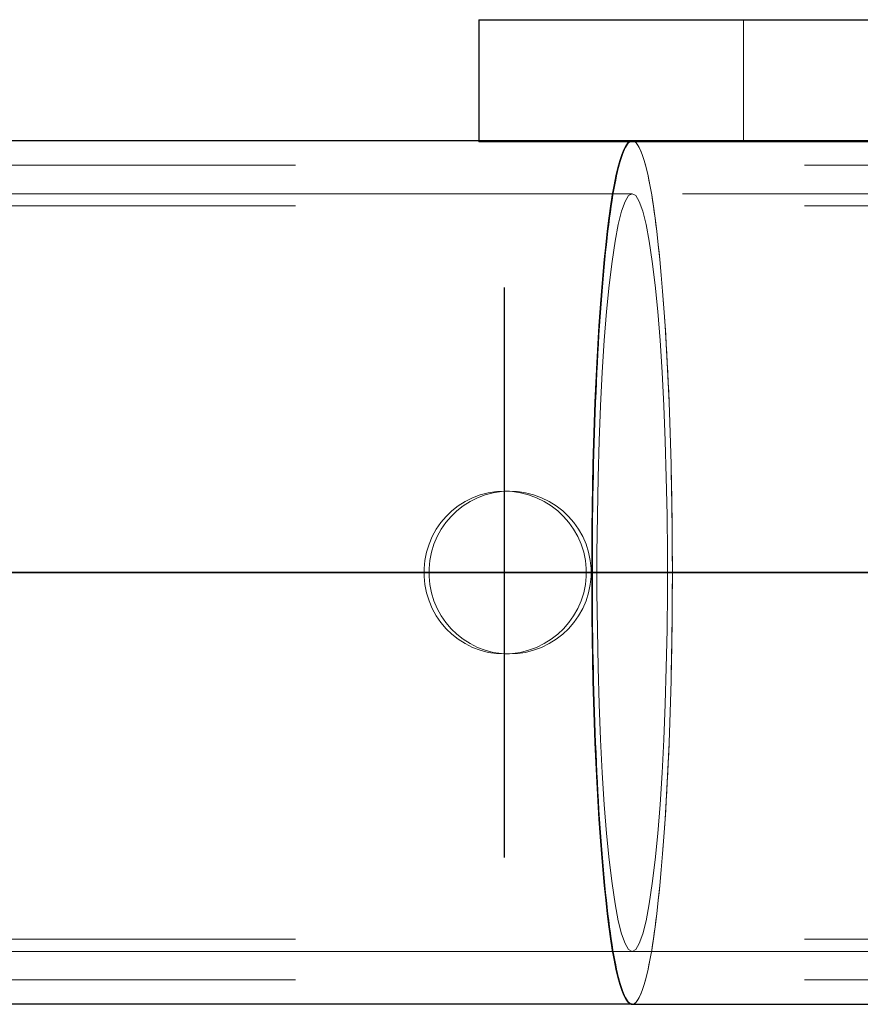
# Model space of a CAD drawing. Header units: millimetres. Extents: x -851 to 2, y 9346 to 10016.
# Tile 194 of 256: x -488 to -485.93, y 9574.73 to 9577.15. Entities that reach past the tile are written whole.
import ezdxf

# ---------------------------------------------------------------- set-up
doc = ezdxf.new("R2010")
doc.units = ezdxf.units.MM
doc.header["$LTSCALE"] = 10
doc.linetypes.add('HIDDEN', pattern=[0.375, 0.25, -0.125])
doc.linetypes.add('MITTE', pattern=[2, 1.25, -0.25, 0.25, -0.25])
for name, color, linetype, lineweight in [('PS_Hidden', 2, 'HIDDEN', 9), ('PS_Shape', 161, 'Continuous', 30), ('PS_SOLID', 7, 'Continuous', 30)]:
    doc.layers.add(name, color=color, linetype=linetype, lineweight=lineweight)
doc.layers.add('PS_Mid', color=5, linetype='MITTE')

# ---------------------------------------------------------------- blocks, each defined once
blk = doc.blocks.new('*X706')
at = {"layer": 'PS_Hidden', "color": 2, "linetype": 'HIDDEN'}
for p, q in [((-486.2184, 9577.1476), (-486.2184, 9576.8476)), ((-486.8684, 9576.8504), (-486.8684, 9576.8476)), ((-486.8684, 9576.8476), (-483.7912, 9576.8476)), ((-486.4917, 9576.8504), (-486.4892, 9576.85)), ((-486.4867, 9576.849), (-486.4917, 9576.8504)), ((-486.4892, 9576.85), (-486.4867, 9576.849)), ((-486.4867, 9576.849), (-486.4842, 9576.8473)), ((-486.4817, 9576.8449), (-486.4867, 9576.849)), ((-486.4842, 9576.8473), (-486.4817, 9576.8449)), ((-486.4817, 9576.8449), (-486.4792, 9576.8419)), ((-486.4768, 9576.8381), (-486.4817, 9576.8449)), ((-486.4792, 9576.8419), (-486.4768, 9576.8381)), ((-486.4768, 9576.8381), (-486.4743, 9576.8337)), ((-486.4718, 9576.8287), (-486.4768, 9576.8381)), ((-486.4743, 9576.8337), (-486.4718, 9576.8287)), ((-486.4718, 9576.8287), (-486.4694, 9576.8229)), ((-486.467, 9576.8165), (-486.4718, 9576.8287)), ((-486.4694, 9576.8229), (-486.467, 9576.8165)), ((-486.467, 9576.8165), (-486.4646, 9576.8095)), ((-486.4622, 9576.8018), (-486.467, 9576.8165)), ((-493.5684, 9576.7904), (-484.2199, 9576.7904)), ((-486.4646, 9576.8095), (-486.4622, 9576.8018)), ((-486.4622, 9576.8018), (-486.4598, 9576.7934)), ((-486.4574, 9576.7844), (-486.4622, 9576.8018)), ((-486.4598, 9576.7934), (-486.4574, 9576.7844)), ((-486.4574, 9576.7844), (-486.4551, 9576.7747)), ((-486.4528, 9576.7645), (-486.4574, 9576.7844)), ((-486.4551, 9576.7747), (-486.4528, 9576.7645)), ((-486.4528, 9576.7645), (-486.4505, 9576.7536)), ((-486.4483, 9576.742), (-486.4528, 9576.7645)), ((-486.4505, 9576.7536), (-486.4483, 9576.742)), ((-486.4483, 9576.742), (-486.446, 9576.7299)), ((-486.4438, 9576.7172), (-486.4483, 9576.742)), ((-486.4917, 9576.7204), (-781.6917, 9576.7204)), ((-486.5091, 9576.7013), (-486.5005, 9576.7156)), ((-486.5091, 9576.7013), (-486.5005, 9576.7156)), ((-486.5005, 9576.7156), (-486.4917, 9576.7204)), ((-486.5005, 9576.7156), (-486.4917, 9576.7204)), ((-486.4917, 9576.7204), (-486.4829, 9576.7156)), ((-486.4917, 9576.7204), (-486.4829, 9576.7156)), ((-483.8684, 9576.7204), (-486.4917, 9576.7204)), ((-486.4829, 9576.7156), (-486.4743, 9576.7013)), ((-486.4829, 9576.7156), (-486.4743, 9576.7013)), ((-486.446, 9576.7299), (-486.4438, 9576.7172)), ((-486.4438, 9576.7172), (-486.4417, 9576.7038)), ((-486.4395, 9576.6899), (-486.4438, 9576.7172)), ((-486.5176, 9576.6777), (-486.5091, 9576.7013)), ((-486.5176, 9576.6777), (-486.5091, 9576.7013)), ((-486.4743, 9576.7013), (-486.4658, 9576.6777)), ((-486.4743, 9576.7013), (-486.4658, 9576.6777)), ((-486.4417, 9576.7038), (-486.4395, 9576.6899)), ((-493.5684, 9576.6904), (-484.4284, 9576.6904)), ((-486.5258, 9576.645), (-486.5176, 9576.6777)), ((-486.5258, 9576.645), (-486.5176, 9576.6777)), ((-486.4658, 9576.6777), (-486.4576, 9576.645)), ((-486.4658, 9576.6777), (-486.4576, 9576.645)), ((-486.4395, 9576.6899), (-486.4374, 9576.6754)), ((-486.4354, 9576.6604), (-486.4395, 9576.6899)), ((-486.4374, 9576.6754), (-486.4354, 9576.6604)), ((-486.5337, 9576.6035), (-486.5258, 9576.645)), ((-486.5337, 9576.6035), (-486.5258, 9576.645)), ((-486.4576, 9576.645), (-486.4497, 9576.6035)), ((-486.4576, 9576.645), (-486.4497, 9576.6035)), ((-486.4354, 9576.6604), (-486.4333, 9576.6448)), ((-486.4313, 9576.6286), (-486.4354, 9576.6604)), ((-486.4333, 9576.6448), (-486.4313, 9576.6286)), ((-486.4313, 9576.6286), (-486.4294, 9576.6119)), ((-486.4275, 9576.5947), (-486.4313, 9576.6286)), ((-486.5411, 9576.5537), (-486.5337, 9576.6035)), ((-486.5411, 9576.5537), (-486.5337, 9576.6035)), ((-486.4497, 9576.6035), (-486.4423, 9576.5537)), ((-486.4497, 9576.6035), (-486.4423, 9576.5537)), ((-486.4294, 9576.6119), (-486.4275, 9576.5947)), ((-486.4275, 9576.5947), (-486.4256, 9576.5769)), ((-486.4237, 9576.5586), (-486.4275, 9576.5947)), ((-486.4256, 9576.5769), (-486.4237, 9576.5586)), ((-486.5481, 9576.496), (-486.5411, 9576.5537)), ((-486.5481, 9576.496), (-486.5411, 9576.5537)), ((-486.4423, 9576.5537), (-486.4353, 9576.496)), ((-486.4423, 9576.5537), (-486.4353, 9576.496)), ((-486.4237, 9576.5586), (-486.422, 9576.5399)), ((-486.4202, 9576.5207), (-486.4237, 9576.5586)), ((-486.422, 9576.5399), (-486.4202, 9576.5207)), ((-486.4202, 9576.5207), (-486.4185, 9576.501)), ((-486.4169, 9576.4808), (-486.4202, 9576.5207)), ((-486.4185, 9576.501), (-486.4169, 9576.4808)), ((-486.5544, 9576.4311), (-486.5481, 9576.496)), ((-486.5544, 9576.4311), (-486.5481, 9576.496)), ((-486.4353, 9576.496), (-486.429, 9576.4311)), ((-486.4353, 9576.496), (-486.429, 9576.4311)), ((-486.4169, 9576.4808), (-486.4153, 9576.4602)), ((-486.4137, 9576.4392), (-486.4169, 9576.4808)), ((-486.4153, 9576.4602), (-486.4137, 9576.4392)), ((-486.5601, 9576.3596), (-486.5544, 9576.4311)), ((-486.5601, 9576.3596), (-486.5544, 9576.4311)), ((-486.429, 9576.4311), (-486.4233, 9576.3596)), ((-486.429, 9576.4311), (-486.4233, 9576.3596)), ((-486.4137, 9576.4392), (-486.4122, 9576.4178)), ((-486.4107, 9576.3959), (-486.4137, 9576.4392)), ((-486.4122, 9576.4178), (-486.4107, 9576.3959)), ((-486.4107, 9576.3959), (-486.4093, 9576.3737)), ((-486.408, 9576.3511), (-486.4107, 9576.3959)), ((-486.5651, 9576.2823), (-486.5601, 9576.3596)), ((-486.5651, 9576.2823), (-486.5601, 9576.3596)), ((-486.4233, 9576.3596), (-486.4183, 9576.2823)), ((-486.4233, 9576.3596), (-486.4183, 9576.2823)), ((-486.4093, 9576.3737), (-486.408, 9576.3511)), ((-486.408, 9576.3511), (-486.4067, 9576.3281)), ((-486.4055, 9576.3048), (-486.408, 9576.3511)), ((-486.4067, 9576.3281), (-486.4055, 9576.3048)), ((-486.4055, 9576.3048), (-486.4043, 9576.2811)), ((-486.4031, 9576.2572), (-486.4055, 9576.3048)), ((-486.5694, 9576.1999), (-486.5651, 9576.2823)), ((-486.5694, 9576.1999), (-486.5651, 9576.2823)), ((-486.4183, 9576.2823), (-486.414, 9576.1999)), ((-486.4183, 9576.2823), (-486.414, 9576.1999)), ((-486.4043, 9576.2811), (-486.4031, 9576.2572)), ((-486.4031, 9576.2572), (-486.4021, 9576.2329)), ((-486.4011, 9576.2084), (-486.4031, 9576.2572)), ((-486.4021, 9576.2329), (-486.4011, 9576.2084)), ((-486.4011, 9576.2084), (-486.4001, 9576.1836)), ((-486.3992, 9576.1585), (-486.4011, 9576.2084)), ((-486.5729, 9576.1134), (-486.5694, 9576.1999)), ((-486.5729, 9576.1134), (-486.5694, 9576.1999)), ((-486.414, 9576.1999), (-486.4105, 9576.1134)), ((-486.414, 9576.1999), (-486.4105, 9576.1134)), ((-486.4001, 9576.1836), (-486.3992, 9576.1585)), ((-486.3992, 9576.1585), (-486.3984, 9576.1332)), ((-486.3976, 9576.1077), (-486.3992, 9576.1585)), ((-486.5755, 9576.0235), (-486.5729, 9576.1134)), ((-486.5755, 9576.0235), (-486.5729, 9576.1134)), ((-486.4105, 9576.1134), (-486.4079, 9576.0235)), ((-486.4105, 9576.1134), (-486.4079, 9576.0235)), ((-486.3984, 9576.1332), (-486.3976, 9576.1077)), ((-486.3976, 9576.1077), (-486.3969, 9576.082)), ((-486.3962, 9576.0561), (-486.3976, 9576.1077)), ((-486.3969, 9576.082), (-486.3962, 9576.0561)), ((-486.3962, 9576.0561), (-486.3956, 9576.03)), ((-486.3951, 9576.0037), (-486.3962, 9576.0561)), ((-486.5772, 9575.9312), (-486.5755, 9576.0235)), ((-486.5772, 9575.9312), (-486.5755, 9576.0235)), ((-486.4079, 9576.0235), (-486.4062, 9575.9312)), ((-486.4079, 9576.0235), (-486.4062, 9575.9312)), ((-486.3956, 9576.03), (-486.3951, 9576.0037)), ((-486.8251, 9575.9894), (-486.8054, 9575.9904)), ((-486.7931, 9575.9904), (-486.8127, 9575.9894)), ((-486.8054, 9575.9904), (-486.7857, 9575.9894)), ((-486.7931, 9575.9904), (-486.8054, 9575.9904)), ((-486.7734, 9575.9894), (-486.7931, 9575.9904)), ((-486.3951, 9576.0037), (-486.3946, 9575.9774)), ((-486.3942, 9575.9509), (-486.3951, 9576.0037)), ((-486.902, 9575.965), (-486.8838, 9575.9741)), ((-486.8715, 9575.9741), (-486.8897, 9575.965)), ((-486.8838, 9575.9741), (-486.8647, 9575.9812)), ((-486.8523, 9575.9812), (-486.8715, 9575.9741)), ((-486.8647, 9575.9812), (-486.845, 9575.9863)), ((-486.8326, 9575.9863), (-486.8523, 9575.9812)), ((-486.845, 9575.9863), (-486.8251, 9575.9894)), ((-486.8127, 9575.9894), (-486.8326, 9575.9863)), ((-486.7857, 9575.9894), (-486.7658, 9575.9863)), ((-486.7534, 9575.9863), (-486.7734, 9575.9894)), ((-486.7658, 9575.9863), (-486.7459, 9575.9812)), ((-486.7336, 9575.9812), (-486.7534, 9575.9863)), ((-486.7459, 9575.9812), (-486.7265, 9575.9741)), ((-486.7142, 9575.9741), (-486.7336, 9575.9812)), ((-486.7265, 9575.9741), (-486.7079, 9575.965)), ((-486.6956, 9575.965), (-486.7142, 9575.9741)), ((-486.3946, 9575.9774), (-486.3942, 9575.9509)), ((-486.9486, 9575.9283), (-486.9346, 9575.9418)), ((-486.9224, 9575.9418), (-486.9364, 9575.9283)), ((-486.9346, 9575.9418), (-486.919, 9575.9541)), ((-486.9068, 9575.9541), (-486.9224, 9575.9418)), ((-486.919, 9575.9541), (-486.902, 9575.965)), ((-486.8897, 9575.965), (-486.9068, 9575.9541)), ((-486.7079, 9575.965), (-486.6905, 9575.9541)), ((-486.6783, 9575.9541), (-486.6956, 9575.965)), ((-486.6905, 9575.9541), (-486.6745, 9575.9418)), ((-486.6623, 9575.9418), (-486.6783, 9575.9541)), ((-486.6745, 9575.9418), (-486.6602, 9575.9283)), ((-486.648, 9575.9283), (-486.6623, 9575.9418)), ((-486.3942, 9575.9509), (-486.3939, 9575.9243)), ((-486.3936, 9575.8976), (-486.3942, 9575.9509)), ((-486.9612, 9575.9133), (-486.9486, 9575.9283)), ((-486.9364, 9575.9283), (-486.9491, 9575.9132)), ((-486.6602, 9575.9283), (-486.6471, 9575.9133)), ((-486.6349, 9575.9132), (-486.648, 9575.9283)), ((-486.5781, 9575.8375), (-486.5772, 9575.9312)), ((-486.5781, 9575.8375), (-486.5772, 9575.9312)), ((-486.4062, 9575.9312), (-486.4053, 9575.8375)), ((-486.4062, 9575.9312), (-486.4053, 9575.8375)), ((-486.3939, 9575.9243), (-486.3936, 9575.8976)), ((-486.9824, 9575.8788), (-486.9726, 9575.8967)), ((-486.9726, 9575.8967), (-486.9612, 9575.9133)), ((-486.9605, 9575.8966), (-486.9703, 9575.8787)), ((-486.9491, 9575.9132), (-486.9605, 9575.8966)), ((-486.6471, 9575.9133), (-486.6354, 9575.8967)), ((-486.6354, 9575.8967), (-486.6252, 9575.8788)), ((-486.6232, 9575.8966), (-486.6349, 9575.9132)), ((-486.613, 9575.8787), (-486.6232, 9575.8966)), ((-486.3936, 9575.8976), (-486.3933, 9575.8709)), ((-486.3932, 9575.8441), (-486.3936, 9575.8976)), ((-486.9904, 9575.8598), (-486.9824, 9575.8788)), ((-486.9703, 9575.8787), (-486.9783, 9575.8598)), ((-486.6252, 9575.8788), (-486.6169, 9575.8598)), ((-486.6048, 9575.8598), (-486.613, 9575.8787)), ((-486.3933, 9575.8709), (-486.3932, 9575.8441)), ((-486.9964, 9575.8401), (-486.9904, 9575.8598)), ((-486.9783, 9575.8598), (-486.9843, 9575.8401)), ((-486.6169, 9575.8598), (-486.6107, 9575.8401)), ((-486.5986, 9575.8401), (-486.6048, 9575.8598)), ((-487.0003, 9575.8201), (-486.9964, 9575.8401)), ((-486.9843, 9575.8401), (-486.9882, 9575.8201)), ((-486.6107, 9575.8401), (-486.6066, 9575.8201)), ((-486.5945, 9575.8201), (-486.5986, 9575.8401)), ((-486.5781, 9575.7433), (-486.5781, 9575.8375)), ((-486.5781, 9575.7433), (-486.5781, 9575.8375)), ((-486.4053, 9575.8375), (-486.4053, 9575.7433)), ((-486.4053, 9575.8375), (-486.4053, 9575.7433)), ((-486.3932, 9575.8441), (-486.3931, 9575.8172)), ((-486.3931, 9575.7904), (-486.3932, 9575.8441)), ((-487.0023, 9575.8002), (-487.0003, 9575.8201)), ((-487.0023, 9575.7805), (-487.0023, 9575.8002)), ((-486.9882, 9575.8201), (-486.9902, 9575.8002)), ((-486.9902, 9575.8002), (-486.9902, 9575.7805)), ((-486.6066, 9575.8201), (-486.6045, 9575.8002)), ((-486.6045, 9575.8002), (-486.6045, 9575.7805)), ((-486.5925, 9575.8002), (-486.5945, 9575.8201)), ((-486.5925, 9575.7805), (-486.5925, 9575.8002)), ((-486.3931, 9575.8172), (-486.3931, 9575.7904)), ((-487.0003, 9575.7606), (-487.0023, 9575.7805)), ((-486.9902, 9575.7805), (-486.9882, 9575.7606)), ((-486.6045, 9575.7805), (-486.6066, 9575.7606)), ((-486.5945, 9575.7606), (-486.5925, 9575.7805)), ((-486.3932, 9575.7367), (-486.3931, 9575.7904)), ((-486.3931, 9575.7904), (-486.3931, 9575.7635)), ((-486.3931, 9575.7904), (-486.3931, 9575.7904)), ((-486.9964, 9575.7406), (-487.0003, 9575.7606)), ((-486.9882, 9575.7606), (-486.9843, 9575.7406)), ((-486.6066, 9575.7606), (-486.6107, 9575.7406)), ((-486.5986, 9575.7406), (-486.5945, 9575.7606)), ((-486.3931, 9575.7635), (-486.3932, 9575.7367)), ((-486.9904, 9575.7209), (-486.9964, 9575.7406)), ((-486.9843, 9575.7406), (-486.9783, 9575.721)), ((-486.6107, 9575.7406), (-486.6169, 9575.7209)), ((-486.6048, 9575.721), (-486.5986, 9575.7406)), ((-486.5772, 9575.6495), (-486.5781, 9575.7433)), ((-486.5772, 9575.6495), (-486.5781, 9575.7433)), ((-486.4053, 9575.7433), (-486.4062, 9575.6495)), ((-486.4053, 9575.7433), (-486.4062, 9575.6495)), ((-486.3936, 9575.6831), (-486.3932, 9575.7367)), ((-486.3932, 9575.7367), (-486.3933, 9575.7099)), ((-486.9824, 9575.702), (-486.9904, 9575.7209)), ((-486.9726, 9575.6841), (-486.9824, 9575.702)), ((-486.9783, 9575.721), (-486.9703, 9575.702)), ((-486.9703, 9575.702), (-486.9605, 9575.6841)), ((-486.6252, 9575.702), (-486.6354, 9575.6841)), ((-486.6169, 9575.7209), (-486.6252, 9575.702)), ((-486.6232, 9575.6841), (-486.613, 9575.702)), ((-486.613, 9575.702), (-486.6048, 9575.721)), ((-486.3933, 9575.7099), (-486.3936, 9575.6831)), ((-486.9612, 9575.6675), (-486.9726, 9575.6841)), ((-486.9605, 9575.6841), (-486.9491, 9575.6675)), ((-486.6354, 9575.6841), (-486.6471, 9575.6675)), ((-486.6349, 9575.6675), (-486.6232, 9575.6841)), ((-486.3942, 9575.6299), (-486.3936, 9575.6831)), ((-486.3936, 9575.6831), (-486.3939, 9575.6564)), ((-486.9486, 9575.6524), (-486.9612, 9575.6675)), ((-486.9491, 9575.6675), (-486.9364, 9575.6524)), ((-486.9346, 9575.6389), (-486.9486, 9575.6524)), ((-486.9364, 9575.6524), (-486.9224, 9575.6389)), ((-486.6602, 9575.6524), (-486.6745, 9575.6389)), ((-486.6623, 9575.6389), (-486.648, 9575.6524)), ((-486.6471, 9575.6675), (-486.6602, 9575.6524)), ((-486.648, 9575.6524), (-486.6349, 9575.6675)), ((-486.3939, 9575.6564), (-486.3942, 9575.6299)), ((-486.919, 9575.6266), (-486.9346, 9575.6389)), ((-486.9224, 9575.6389), (-486.9068, 9575.6266)), ((-486.6745, 9575.6389), (-486.6905, 9575.6266)), ((-486.6783, 9575.6266), (-486.6623, 9575.6389)), ((-486.5755, 9575.5573), (-486.5772, 9575.6495)), ((-486.5755, 9575.5573), (-486.5772, 9575.6495)), ((-486.4062, 9575.6495), (-486.4079, 9575.5573)), ((-486.4062, 9575.6495), (-486.4079, 9575.5573)), ((-486.3951, 9575.577), (-486.3942, 9575.6299)), ((-486.3942, 9575.6299), (-486.3946, 9575.6034)), ((-486.902, 9575.6158), (-486.919, 9575.6266)), ((-486.9068, 9575.6266), (-486.8897, 9575.6158)), ((-486.8838, 9575.6066), (-486.902, 9575.6158)), ((-486.8897, 9575.6158), (-486.8715, 9575.6066)), ((-486.8647, 9575.5995), (-486.8838, 9575.6066)), ((-486.8715, 9575.6066), (-486.8523, 9575.5995)), ((-486.7265, 9575.6066), (-486.7459, 9575.5995)), ((-486.7336, 9575.5995), (-486.7142, 9575.6066)), ((-486.7079, 9575.6158), (-486.7265, 9575.6066)), ((-486.7142, 9575.6066), (-486.6956, 9575.6158)), ((-486.6905, 9575.6266), (-486.7079, 9575.6158)), ((-486.6956, 9575.6158), (-486.6783, 9575.6266)), ((-486.3946, 9575.6034), (-486.3951, 9575.577)), ((-486.845, 9575.5944), (-486.8647, 9575.5995)), ((-486.8523, 9575.5995), (-486.8326, 9575.5944)), ((-486.8251, 9575.5914), (-486.845, 9575.5944)), ((-486.8326, 9575.5944), (-486.8127, 9575.5914)), ((-486.8054, 9575.5904), (-486.8251, 9575.5914)), ((-486.8127, 9575.5914), (-486.7931, 9575.5904)), ((-486.7857, 9575.5914), (-486.8054, 9575.5904)), ((-486.7931, 9575.5904), (-486.8054, 9575.5904)), ((-486.7931, 9575.5904), (-486.7734, 9575.5914)), ((-486.7658, 9575.5944), (-486.7857, 9575.5914)), ((-486.7734, 9575.5914), (-486.7534, 9575.5944)), ((-486.7459, 9575.5995), (-486.7658, 9575.5944)), ((-486.7534, 9575.5944), (-486.7336, 9575.5995)), ((-486.5729, 9575.4674), (-486.5755, 9575.5573)), ((-486.5729, 9575.4674), (-486.5755, 9575.5573)), ((-486.4079, 9575.5573), (-486.4105, 9575.4674)), ((-486.4079, 9575.5573), (-486.4105, 9575.4674)), ((-486.3962, 9575.5247), (-486.3951, 9575.577)), ((-486.3951, 9575.577), (-486.3956, 9575.5508)), ((-486.3956, 9575.5508), (-486.3962, 9575.5247)), ((-486.3976, 9575.473), (-486.3962, 9575.5247)), ((-486.3962, 9575.5247), (-486.3969, 9575.4988)), ((-486.3969, 9575.4988), (-486.3976, 9575.473)), ((-486.5694, 9575.3808), (-486.5729, 9575.4674)), ((-486.5694, 9575.3808), (-486.5729, 9575.4674)), ((-486.4105, 9575.4674), (-486.414, 9575.3808)), ((-486.4105, 9575.4674), (-486.414, 9575.3808)), ((-486.3992, 9575.4222), (-486.3976, 9575.473)), ((-486.3976, 9575.473), (-486.3984, 9575.4475)), ((-486.3984, 9575.4475), (-486.3992, 9575.4222)), ((-486.4011, 9575.3723), (-486.3992, 9575.4222)), ((-486.3992, 9575.4222), (-486.4001, 9575.3972)), ((-486.4001, 9575.3972), (-486.4011, 9575.3723)), ((-486.5651, 9575.2984), (-486.5694, 9575.3808)), ((-486.5651, 9575.2984), (-486.5694, 9575.3808)), ((-486.414, 9575.3808), (-486.4183, 9575.2984)), ((-486.414, 9575.3808), (-486.4183, 9575.2984)), ((-486.4031, 9575.3235), (-486.4011, 9575.3723)), ((-486.4011, 9575.3723), (-486.4021, 9575.3478)), ((-486.4021, 9575.3478), (-486.4031, 9575.3235)), ((-486.4055, 9575.2759), (-486.4031, 9575.3235)), ((-486.4031, 9575.3235), (-486.4043, 9575.2996)), ((-486.5601, 9575.2211), (-486.5651, 9575.2984)), ((-486.5601, 9575.2211), (-486.5651, 9575.2984)), ((-486.4183, 9575.2984), (-486.4233, 9575.2211)), ((-486.4183, 9575.2984), (-486.4233, 9575.2211)), ((-486.4043, 9575.2996), (-486.4055, 9575.2759)), ((-486.408, 9575.2297), (-486.4055, 9575.2759)), ((-486.4055, 9575.2759), (-486.4067, 9575.2526)), ((-486.4067, 9575.2526), (-486.408, 9575.2297)), ((-486.5544, 9575.1496), (-486.5601, 9575.2211)), ((-486.5544, 9575.1496), (-486.5601, 9575.2211)), ((-486.4233, 9575.2211), (-486.429, 9575.1496)), ((-486.4233, 9575.2211), (-486.429, 9575.1496)), ((-486.4107, 9575.1848), (-486.408, 9575.2297)), ((-486.408, 9575.2297), (-486.4093, 9575.2071)), ((-486.4093, 9575.2071), (-486.4107, 9575.1848)), ((-486.4137, 9575.1415), (-486.4107, 9575.1848)), ((-486.4107, 9575.1848), (-486.4122, 9575.163)), ((-486.5481, 9575.0847), (-486.5544, 9575.1496)), ((-486.5481, 9575.0847), (-486.5544, 9575.1496)), ((-486.429, 9575.1496), (-486.4353, 9575.0847)), ((-486.429, 9575.1496), (-486.4353, 9575.0847)), ((-486.4122, 9575.163), (-486.4137, 9575.1415)), ((-486.4169, 9575.0999), (-486.4137, 9575.1415)), ((-486.4153, 9575.1205), (-486.4169, 9575.0999)), ((-486.4137, 9575.1415), (-486.4153, 9575.1205)), ((-486.4202, 9575.0601), (-486.4169, 9575.0999)), ((-486.4169, 9575.0999), (-486.4185, 9575.0798)), ((-486.5411, 9575.0271), (-486.5481, 9575.0847)), ((-486.5411, 9575.0271), (-486.5481, 9575.0847)), ((-486.4353, 9575.0847), (-486.4423, 9575.0271)), ((-486.4353, 9575.0847), (-486.4423, 9575.0271)), ((-486.4185, 9575.0798), (-486.4202, 9575.0601)), ((-486.4237, 9575.0221), (-486.4202, 9575.0601)), ((-486.4202, 9575.0601), (-486.422, 9575.0408)), ((-486.5337, 9574.9772), (-486.5411, 9575.0271)), ((-486.5337, 9574.9772), (-486.5411, 9575.0271)), ((-486.4423, 9575.0271), (-486.4497, 9574.9772)), ((-486.4423, 9575.0271), (-486.4497, 9574.9772)), ((-486.422, 9575.0408), (-486.4237, 9575.0221)), ((-486.4275, 9574.9861), (-486.4237, 9575.0221)), ((-486.4256, 9575.0038), (-486.4275, 9574.9861)), ((-486.4237, 9575.0221), (-486.4256, 9575.0038)), ((-486.5258, 9574.9357), (-486.5337, 9574.9772)), ((-486.5258, 9574.9357), (-486.5337, 9574.9772)), ((-486.4497, 9574.9772), (-486.4576, 9574.9357)), ((-486.4497, 9574.9772), (-486.4576, 9574.9357)), ((-486.4313, 9574.9521), (-486.4275, 9574.9861)), ((-486.4275, 9574.9861), (-486.4294, 9574.9689)), ((-486.4354, 9574.9204), (-486.4313, 9574.9521)), ((-486.4313, 9574.9521), (-486.4333, 9574.936)), ((-486.4294, 9574.9689), (-486.4313, 9574.9521)), ((-486.5176, 9574.903), (-486.5258, 9574.9357)), ((-486.5176, 9574.903), (-486.5258, 9574.9357)), ((-486.4576, 9574.9357), (-486.4658, 9574.903)), ((-486.4576, 9574.9357), (-486.4658, 9574.903)), ((-486.4333, 9574.936), (-486.4354, 9574.9204)), ((-486.5091, 9574.8794), (-486.5176, 9574.903)), ((-486.5091, 9574.8794), (-486.5176, 9574.903)), ((-486.4658, 9574.903), (-486.4743, 9574.8794)), ((-486.4658, 9574.903), (-486.4743, 9574.8794)), ((-486.4395, 9574.8908), (-486.4354, 9574.9204)), ((-486.4374, 9574.9053), (-486.4395, 9574.8908)), ((-486.4354, 9574.9204), (-486.4374, 9574.9053)), ((-493.5684, 9574.8904), (-484.4284, 9574.8904)), ((-486.5005, 9574.8651), (-486.5091, 9574.8794)), ((-486.5005, 9574.8651), (-486.5091, 9574.8794)), ((-486.4743, 9574.8794), (-486.4829, 9574.8651)), ((-486.4743, 9574.8794), (-486.4829, 9574.8651)), ((-486.4438, 9574.8636), (-486.4395, 9574.8908)), ((-486.4395, 9574.8908), (-486.4417, 9574.8769)), ((-486.4917, 9574.8604), (-781.6917, 9574.8604)), ((-486.4917, 9574.8604), (-486.5005, 9574.8651)), ((-486.4917, 9574.8604), (-486.5005, 9574.8651)), ((-486.4829, 9574.8651), (-486.4917, 9574.8604)), ((-486.4829, 9574.8651), (-486.4917, 9574.8604)), ((-486.4917, 9574.8604), (-483.8684, 9574.8604)), ((-486.4483, 9574.8387), (-486.4438, 9574.8636)), ((-486.4438, 9574.8636), (-486.446, 9574.8508)), ((-486.4417, 9574.8769), (-486.4438, 9574.8636)), ((-486.4528, 9574.8163), (-486.4483, 9574.8387)), ((-486.4483, 9574.8387), (-486.4505, 9574.8272)), ((-486.446, 9574.8508), (-486.4483, 9574.8387)), ((-486.4574, 9574.7963), (-486.4528, 9574.8163)), ((-486.4551, 9574.806), (-486.4574, 9574.7963)), ((-486.4528, 9574.8163), (-486.4551, 9574.806)), ((-486.4505, 9574.8272), (-486.4528, 9574.8163)), ((-493.5684, 9574.7904), (-484.2199, 9574.7904)), ((-486.4622, 9574.779), (-486.4574, 9574.7963)), ((-486.4598, 9574.7873), (-486.4622, 9574.779)), ((-486.4574, 9574.7963), (-486.4598, 9574.7873)), ((-486.4718, 9574.7521), (-486.467, 9574.7642)), ((-486.4694, 9574.7578), (-486.4718, 9574.7521)), ((-486.467, 9574.7642), (-486.4694, 9574.7578)), ((-486.467, 9574.7642), (-486.4622, 9574.779)), ((-486.4646, 9574.7713), (-486.467, 9574.7642)), ((-486.4622, 9574.779), (-486.4646, 9574.7713)), ((-486.4867, 9574.7317), (-486.4817, 9574.7358)), ((-486.4842, 9574.7334), (-486.4867, 9574.7317)), ((-486.4817, 9574.7358), (-486.4842, 9574.7334)), ((-486.4817, 9574.7358), (-486.4768, 9574.7426)), ((-486.4792, 9574.7389), (-486.4817, 9574.7358)), ((-486.4768, 9574.7426), (-486.4792, 9574.7389)), ((-486.4768, 9574.7426), (-486.4718, 9574.7521)), ((-486.4743, 9574.747), (-486.4768, 9574.7426)), ((-486.4718, 9574.7521), (-486.4743, 9574.747)), ((-486.4917, 9574.7304), (-486.4867, 9574.7317)), ((-486.4892, 9574.7307), (-486.4917, 9574.7304)), ((-486.4917, 9574.7304), (-486.4917, 9574.7304)), ((-486.4867, 9574.7317), (-486.4892, 9574.7307))]:
    blk.add_line(p, q, dxfattribs=at)
at = {"layer": 'PS_Mid', "color": 5, "linetype": 'MITTE'}
for p, q in [((-486.8056, 9576.4904), (-486.8056, 9575.0904)), ((-484.0025, 9575.7904), (-784.1809, 9575.7904)), ((-536.0525, 9575.7904), (-481.6843, 9575.7904)), ((-486.1056, 9575.7904), (-487.5056, 9575.7904))]:
    blk.add_line(p, q, dxfattribs=at)
at = {"layer": 'PS_SOLID', "color": 7, "linetype": 'Continuous'}
for p, q in [((-486.8684, 9577.1476), (-482.8684, 9577.1476)), ((-486.8684, 9577.1476), (-486.8684, 9576.8504)), ((-486.4917, 9576.8504), (-781.6917, 9576.8504)), ((-486.5116, 9576.8287), (-486.5066, 9576.8381)), ((-486.5066, 9576.8381), (-486.5091, 9576.8337)), ((-486.5066, 9576.8381), (-486.5017, 9576.8449)), ((-486.5042, 9576.8419), (-486.5066, 9576.8381)), ((-486.5017, 9576.8449), (-486.5042, 9576.8419)), ((-486.5017, 9576.8449), (-486.4967, 9576.849)), ((-486.4992, 9576.8473), (-486.5017, 9576.8449)), ((-486.4967, 9576.849), (-486.4992, 9576.8473)), ((-486.4967, 9576.849), (-486.4917, 9576.8504)), ((-486.4942, 9576.85), (-486.4967, 9576.849)), ((-486.4917, 9576.8504), (-486.4942, 9576.85)), ((-486.4917, 9576.8504), (-486.4917, 9576.8504)), ((-483.8684, 9576.8504), (-486.4917, 9576.8504)), ((-486.5212, 9576.8018), (-486.5164, 9576.8165)), ((-486.5164, 9576.8165), (-486.5188, 9576.8095)), ((-486.5164, 9576.8165), (-486.5116, 9576.8287)), ((-486.514, 9576.8229), (-486.5164, 9576.8165)), ((-486.5116, 9576.8287), (-486.514, 9576.8229)), ((-486.5091, 9576.8337), (-486.5116, 9576.8287)), ((-486.526, 9576.7844), (-486.5212, 9576.8018)), ((-486.5236, 9576.7934), (-486.526, 9576.7844)), ((-486.5212, 9576.8018), (-486.5236, 9576.7934)), ((-486.5188, 9576.8095), (-486.5212, 9576.8018)), ((-486.5351, 9576.742), (-486.5306, 9576.7645)), ((-486.5306, 9576.7645), (-486.5329, 9576.7536)), ((-486.5306, 9576.7645), (-486.526, 9576.7844)), ((-486.5283, 9576.7747), (-486.5306, 9576.7645)), ((-486.526, 9576.7844), (-486.5283, 9576.7747)), ((-486.5396, 9576.7172), (-486.5351, 9576.742)), ((-486.5351, 9576.742), (-486.5374, 9576.7299)), ((-486.5329, 9576.7536), (-486.5351, 9576.742)), ((-486.5439, 9576.6899), (-486.5396, 9576.7172)), ((-486.5396, 9576.7172), (-486.5417, 9576.7038)), ((-486.5374, 9576.7299), (-486.5396, 9576.7172)), ((-486.5417, 9576.7038), (-486.5439, 9576.6899)), ((-486.548, 9576.6604), (-486.5439, 9576.6899)), ((-486.546, 9576.6754), (-486.548, 9576.6604)), ((-486.5439, 9576.6899), (-486.546, 9576.6754)), ((-486.5521, 9576.6286), (-486.548, 9576.6604)), ((-486.5501, 9576.6448), (-486.5521, 9576.6286)), ((-486.548, 9576.6604), (-486.5501, 9576.6448)), ((-486.5559, 9576.5947), (-486.5521, 9576.6286)), ((-486.5521, 9576.6286), (-486.554, 9576.6119)), ((-486.5597, 9576.5586), (-486.5559, 9576.5947)), ((-486.5559, 9576.5947), (-486.5578, 9576.5769)), ((-486.554, 9576.6119), (-486.5559, 9576.5947)), ((-486.5578, 9576.5769), (-486.5597, 9576.5586)), ((-486.5632, 9576.5207), (-486.5597, 9576.5586)), ((-486.5597, 9576.5586), (-486.5614, 9576.5399)), ((-486.5614, 9576.5399), (-486.5632, 9576.5207)), ((-486.5665, 9576.4808), (-486.5632, 9576.5207)), ((-486.5649, 9576.501), (-486.5665, 9576.4808)), ((-486.5632, 9576.5207), (-486.5649, 9576.501)), ((-486.5697, 9576.4392), (-486.5665, 9576.4808)), ((-486.5665, 9576.4808), (-486.5681, 9576.4602)), ((-486.5681, 9576.4602), (-486.5697, 9576.4392)), ((-486.5727, 9576.3959), (-486.5697, 9576.4392)), ((-486.5697, 9576.4392), (-486.5712, 9576.4178)), ((-486.5712, 9576.4178), (-486.5727, 9576.3959)), ((-486.5754, 9576.3511), (-486.5727, 9576.3959)), ((-486.5727, 9576.3959), (-486.5741, 9576.3737)), ((-486.5741, 9576.3737), (-486.5754, 9576.3511)), ((-486.5779, 9576.3048), (-486.5754, 9576.3511)), ((-486.5754, 9576.3511), (-486.5767, 9576.3281)), ((-486.5803, 9576.2572), (-486.5779, 9576.3048)), ((-486.5779, 9576.3048), (-486.5791, 9576.2811)), ((-486.5767, 9576.3281), (-486.5779, 9576.3048)), ((-486.5791, 9576.2811), (-486.5803, 9576.2572)), ((-486.5823, 9576.2084), (-486.5803, 9576.2572)), ((-486.5803, 9576.2572), (-486.5813, 9576.2329)), ((-486.5813, 9576.2329), (-486.5823, 9576.2084)), ((-486.5842, 9576.1585), (-486.5823, 9576.2084)), ((-486.5823, 9576.2084), (-486.5833, 9576.1836)), ((-486.5833, 9576.1836), (-486.5842, 9576.1585)), ((-486.5858, 9576.1077), (-486.5842, 9576.1585)), ((-486.5842, 9576.1585), (-486.585, 9576.1332)), ((-486.585, 9576.1332), (-486.5858, 9576.1077)), ((-486.5872, 9576.0561), (-486.5858, 9576.1077)), ((-486.5858, 9576.1077), (-486.5865, 9576.082)), ((-486.5865, 9576.082), (-486.5872, 9576.0561)), ((-486.5883, 9576.0037), (-486.5872, 9576.0561)), ((-486.5872, 9576.0561), (-486.5878, 9576.03)), ((-486.5878, 9576.03), (-486.5883, 9576.0037)), ((-486.5892, 9575.9509), (-486.5883, 9576.0037)), ((-486.5883, 9576.0037), (-486.5888, 9575.9774)), ((-486.5888, 9575.9774), (-486.5892, 9575.9509)), ((-486.5898, 9575.8976), (-486.5892, 9575.9509)), ((-486.5892, 9575.9509), (-486.5895, 9575.9243)), ((-486.5895, 9575.9243), (-486.5898, 9575.8976)), ((-486.5902, 9575.8441), (-486.5898, 9575.8976)), ((-486.5898, 9575.8976), (-486.59, 9575.8709)), ((-486.59, 9575.8709), (-486.5902, 9575.8441)), ((-486.5903, 9575.7904), (-486.5902, 9575.8441)), ((-486.5902, 9575.8441), (-486.5903, 9575.8172)), ((-486.5903, 9575.8172), (-486.5903, 9575.7904)), ((-486.5902, 9575.7367), (-486.5903, 9575.7904)), ((-486.5903, 9575.7904), (-486.5903, 9575.7635)), ((-486.5903, 9575.7635), (-486.5902, 9575.7367)), ((-486.5898, 9575.6831), (-486.5902, 9575.7367)), ((-486.5902, 9575.7367), (-486.59, 9575.7099)), ((-486.59, 9575.7099), (-486.5898, 9575.6831)), ((-486.5892, 9575.6299), (-486.5898, 9575.6831)), ((-486.5898, 9575.6831), (-486.5895, 9575.6564)), ((-486.5895, 9575.6564), (-486.5892, 9575.6299)), ((-486.5883, 9575.577), (-486.5892, 9575.6299)), ((-486.5892, 9575.6299), (-486.5888, 9575.6034)), ((-486.5888, 9575.6034), (-486.5883, 9575.577)), ((-486.5872, 9575.5247), (-486.5883, 9575.577)), ((-486.5883, 9575.577), (-486.5878, 9575.5508)), ((-486.5878, 9575.5508), (-486.5872, 9575.5247)), ((-486.5858, 9575.473), (-486.5872, 9575.5247)), ((-486.5872, 9575.5247), (-486.5865, 9575.4988)), ((-486.5865, 9575.4988), (-486.5858, 9575.473)), ((-486.5842, 9575.4222), (-486.5858, 9575.473)), ((-486.5858, 9575.473), (-486.585, 9575.4475)), ((-486.585, 9575.4475), (-486.5842, 9575.4222)), ((-486.5823, 9575.3723), (-486.5842, 9575.4222)), ((-486.5842, 9575.4222), (-486.5833, 9575.3972)), ((-486.5833, 9575.3972), (-486.5823, 9575.3723)), ((-486.5803, 9575.3235), (-486.5823, 9575.3723)), ((-486.5823, 9575.3723), (-486.5813, 9575.3478)), ((-486.5813, 9575.3478), (-486.5803, 9575.3235)), ((-486.5779, 9575.2759), (-486.5803, 9575.3235)), ((-486.5803, 9575.3235), (-486.5791, 9575.2996)), ((-486.5791, 9575.2996), (-486.5779, 9575.2759)), ((-486.5754, 9575.2297), (-486.5779, 9575.2759)), ((-486.5779, 9575.2759), (-486.5767, 9575.2526)), ((-486.5767, 9575.2526), (-486.5754, 9575.2297)), ((-486.5727, 9575.1848), (-486.5754, 9575.2297)), ((-486.5754, 9575.2297), (-486.5741, 9575.2071)), ((-486.5741, 9575.2071), (-486.5727, 9575.1848)), ((-486.5697, 9575.1415), (-486.5727, 9575.1848)), ((-486.5727, 9575.1848), (-486.5712, 9575.163)), ((-486.5712, 9575.163), (-486.5697, 9575.1415)), ((-486.5665, 9575.0999), (-486.5697, 9575.1415)), ((-486.5697, 9575.1415), (-486.5681, 9575.1205)), ((-486.5681, 9575.1205), (-486.5665, 9575.0999)), ((-486.5632, 9575.0601), (-486.5665, 9575.0999)), ((-486.5665, 9575.0999), (-486.5649, 9575.0798)), ((-486.5649, 9575.0798), (-486.5632, 9575.0601)), ((-486.5597, 9575.0221), (-486.5632, 9575.0601)), ((-486.5632, 9575.0601), (-486.5614, 9575.0408)), ((-486.5614, 9575.0408), (-486.5597, 9575.0221)), ((-486.5559, 9574.9861), (-486.5597, 9575.0221)), ((-486.5597, 9575.0221), (-486.5578, 9575.0038)), ((-486.5578, 9575.0038), (-486.5559, 9574.9861)), ((-486.5521, 9574.9521), (-486.5559, 9574.9861)), ((-486.5559, 9574.9861), (-486.554, 9574.9689)), ((-486.554, 9574.9689), (-486.5521, 9574.9521)), ((-486.548, 9574.9204), (-486.5521, 9574.9521)), ((-486.5521, 9574.9521), (-486.5501, 9574.936)), ((-486.5501, 9574.936), (-486.548, 9574.9204)), ((-486.5439, 9574.8908), (-486.548, 9574.9204)), ((-486.548, 9574.9204), (-486.546, 9574.9053)), ((-486.546, 9574.9053), (-486.5439, 9574.8908)), ((-486.5396, 9574.8636), (-486.5439, 9574.8908)), ((-486.5439, 9574.8908), (-486.5417, 9574.8769)), ((-486.5417, 9574.8769), (-486.5396, 9574.8636)), ((-486.5351, 9574.8387), (-486.5396, 9574.8636)), ((-486.5396, 9574.8636), (-486.5374, 9574.8508)), ((-486.5374, 9574.8508), (-486.5351, 9574.8387)), ((-486.5306, 9574.8163), (-486.5351, 9574.8387)), ((-486.5351, 9574.8387), (-486.5329, 9574.8272)), ((-486.5329, 9574.8272), (-486.5306, 9574.8163)), ((-486.526, 9574.7963), (-486.5306, 9574.8163)), ((-486.5306, 9574.8163), (-486.5283, 9574.806)), ((-486.5283, 9574.806), (-486.526, 9574.7963)), ((-486.5212, 9574.779), (-486.526, 9574.7963)), ((-486.526, 9574.7963), (-486.5236, 9574.7873)), ((-486.5236, 9574.7873), (-486.5212, 9574.779)), ((-486.5164, 9574.7642), (-486.5212, 9574.779)), ((-486.5212, 9574.779), (-486.5188, 9574.7713)), ((-486.5188, 9574.7713), (-486.5164, 9574.7642)), ((-486.5116, 9574.7521), (-486.5164, 9574.7642)), ((-486.5164, 9574.7642), (-486.514, 9574.7578)), ((-486.514, 9574.7578), (-486.5116, 9574.7521)), ((-486.5066, 9574.7426), (-486.5116, 9574.7521)), ((-486.5116, 9574.7521), (-486.5091, 9574.747)), ((-486.5091, 9574.747), (-486.5066, 9574.7426)), ((-486.5017, 9574.7358), (-486.5066, 9574.7426)), ((-486.5066, 9574.7426), (-486.5042, 9574.7389)), ((-486.5042, 9574.7389), (-486.5017, 9574.7358)), ((-486.4967, 9574.7317), (-486.5017, 9574.7358)), ((-486.5017, 9574.7358), (-486.4992, 9574.7334)), ((-486.4992, 9574.7334), (-486.4967, 9574.7317)), ((-486.4917, 9574.7304), (-781.6917, 9574.7304)), ((-486.4917, 9574.7304), (-486.4967, 9574.7317)), ((-486.4967, 9574.7317), (-486.4942, 9574.7307)), ((-486.4942, 9574.7307), (-486.4917, 9574.7304)), ((-486.4917, 9574.7304), (-483.8684, 9574.7304))]:
    blk.add_line(p, q, dxfattribs=at)

msp = doc.modelspace()

# ---------------------------------------------------------------- block references
at = {"layer": 'PS_Shape', "color": 31}
msp.add_blockref('*X706', (0, 0), dxfattribs=at)

doc.saveas('drawing.dxf')
